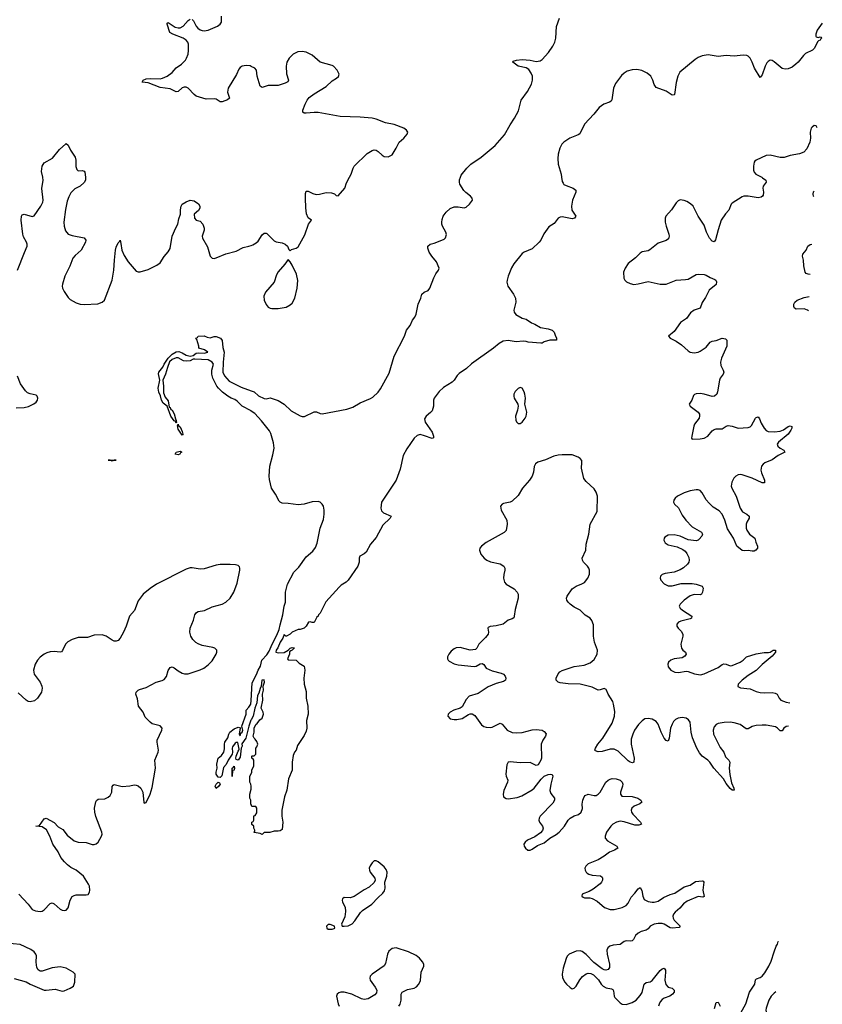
# Model space of a CAD drawing. Header units: inches. Extents: x 1694897 to 1849880, y 907231 to 1017944.
# Tile 150 of 171: x 1837686 to 1845712, y 951729 to 961575. Entities that reach past the tile are written whole.
import ezdxf

# ---------------------------------------------------------------- set-up
doc = ezdxf.new("R2010")
doc.units = ezdxf.units.IN
doc.header["$MEASUREMENT"] = 0
for name, color, linetype in [('B8935', 7, 'Continuous'), ('B8936', 7, 'Continuous'), ('B8945', 7, 'Continuous'), ('B8946', 7, 'Continuous')]:
    doc.layers.add(name, color=color, linetype=linetype)

msp = doc.modelspace()

# ---------------------------------------------------------------- linework, layer by layer
at = {"layer": 'B8935', "color": 6}
for points, elevation in [([(1837665.2, 959070), (1837732.3, 959247.7), (1837760.2, 959310), (1837761.5, 959330), (1837755.4, 959350), (1837724.2, 959404.2), (1837715.8, 959430), (1837699.6, 959570), (1837703.2, 959610), (1837710, 959623.7), (1837730, 959631.9), (1837810, 959608.4), (1837830, 959614.9), (1837898.1, 959710), (1837918.5, 959750), (1837921.9, 959770), (1837906.3, 959886.3), (1837919.8, 959970), (1837917.9, 959997.9), (1837917.3, 960000)], 600), ([(1838343.2, 960000), (1838344.6, 959990), (1838343.1, 959970), (1838330, 959948), (1838290, 959911.5), (1838236.9, 959883.1), (1838216.3, 959863.7), (1838197.4, 959842.6), (1838176.5, 959803.5), (1838160.2, 959759.8), (1838143.9, 959676.1), (1838128.3, 959550), (1838130.1, 959509.9), (1838144.4, 959464.4), (1838171.7, 959431.7), (1838210, 959416.5), (1838330, 959392.9), (1838347.2, 959370), (1838343.1, 959350), (1838299.3, 959270), (1838241.9, 959218.1), (1838218.8, 959190), (1838187.7, 959110), (1838138, 959010), (1838113, 958930), (1838111.9, 958910), (1838115.4, 958890), (1838130, 958856.1), (1838170, 958797.5), (1838190, 958778.3), (1838250, 958743.7), (1838290, 958731.9), (1838330, 958728), (1838465.7, 958734.3), (1838510, 958750.2), (1838535, 958770), (1838611.9, 958970), (1838627.7, 959070), (1838632.3, 959170), (1838643.5, 959270), (1838650, 959300.3), (1838670, 959344.2), (1838684.4, 959355.6), (1838690, 959370.4), (1838698.8, 959338.8), (1838706, 959270), (1838730, 959215.8), (1838770, 959155), (1838850, 959062), (1838870, 959054), (1838890, 959055.2), (1838970, 959075.8), (1839058.6, 959121.4), (1839090, 959143.5), (1839130, 959207.8), (1839170, 959253.2), (1839190, 959287.9), (1839210.8, 959410), (1839246, 959494), (1839267, 959530), (1839276.4, 959583.5), (1839295.4, 959630), (1839293, 959673), (1839300.3, 959710), (1839311.1, 959730), (1839350, 959755.2), (1839390, 959769.2), (1839430, 959763.2), (1839473.2, 959733.2), (1839488.7, 959710), (1839486.4, 959690), (1839473.1, 959666.9), (1839431, 959630), (1839434.8, 959590), (1839450.6, 959570.6), (1839490, 959560.3), (1839516.2, 959530), (1839529.1, 959490), (1839529.1, 959470), (1839509.2, 959410), (1839513.6, 959390), (1839563.4, 959303.4), (1839590, 959212), (1839610, 959191.3), (1839630, 959187.9), (1839650, 959192.4), (1839746.9, 959233.1), (1839850, 959260.9), (1839922.2, 959297.8), (1839978, 959310), (1840000, 959318.2)], 600), ([(1840000, 957663.2), (1839910, 957709.9), (1839860.8, 957760.8), (1839836.9, 957776.9), (1839801.8, 957790), (1839766.6, 957810), (1839714.6, 957850), (1839674.8, 957890), (1839658.5, 957910), (1839617.6, 957990), (1839606.9, 958030), (1839607, 958070), (1839624, 958130), (1839611.5, 958151.5), (1839570, 958173.6), (1839438, 958182), (1839420.8, 958179.2), (1839390, 958165), (1839350, 958159.1), (1839323.9, 958163.9), (1839270, 958195.4), (1839250, 958193.7), (1839210, 958177.6), (1839184.8, 958155.2), (1839162.6, 958097.4), (1839144.4, 958030), (1839116.5, 957970), (1839124.7, 957910), (1839124.1, 957844.1), (1839141.8, 957801.8), (1839170, 957763), (1839181.4, 957701.4), (1839190, 957696), (1839198, 957678), (1839210, 957670.5), (1839230, 957635.5), (1839243, 957583), (1839252.1, 957567.9), (1839254.4, 957545.6), (1839250, 957542), (1839240.4, 957560.4), (1839230, 957565.2), (1839198.4, 957610), (1839161.2, 957710), (1839122, 957742), (1839103.7, 957770), (1839094.2, 957814.2), (1839077.6, 957850), (1839071.3, 957890), (1839088.2, 957970), (1839073.6, 958033.6), (1839078, 958050), (1839118, 958102), (1839130, 958130.2), (1839170, 958190.1), (1839210, 958231), (1839250, 958252.4), (1839275.6, 958255.6), (1839310, 958243.1), (1839350, 958219), (1839390, 958211.6), (1839422, 958218), (1839450, 958239.3), (1839470, 958245.3), (1839530, 958240.5), (1839568, 958250), (1839532.7, 958272.7), (1839478, 958290), (1839478, 958310), (1839456.4, 958376.4), (1839448, 958390), (1839463.1, 958396.9), (1839469, 958410), (1839530, 958415.5), (1839561.4, 958401.4), (1839590, 958394.8), (1839630, 958406.8), (1839650, 958407.3), (1839692.6, 958390), (1839710, 958366.8), (1839717.3, 958297.3), (1839730.5, 958250), (1839719.7, 958150), (1839718, 958050), (1839734.9, 958014.9), (1839781, 957961), (1839901.8, 957901.8), (1840000, 957864.2)], 500), ([(1837650, 957695.2), (1837730, 957698.5), (1837772.9, 957707.1), (1837826.3, 957733.7), (1837849.6, 957750), (1837864.7, 957770), (1837867.8, 957790), (1837860.7, 957810), (1837850, 957820.7), (1837790, 957833.3), (1837765.3, 957845.3), (1837743.9, 957863.9), (1837694.2, 957934.2), (1837662.8, 958010)], 600), ([(1837678.3, 952830), (1837771.6, 952731.6), (1837810, 952677.8), (1837842.4, 952662.4), (1837890, 952657.4), (1837910, 952661.1), (1837930, 952674.6), (1837990, 952737.3), (1838010, 952743.7), (1838030, 952733.4), (1838090, 952680.1), (1838110, 952669.6), (1838130, 952665.6), (1838149.9, 952670.1), (1838170, 952694.3), (1838189.9, 952770), (1838210, 952807.6), (1838230, 952818.6), (1838250, 952822.6), (1838350, 952823.6), (1838370, 952828.6), (1838385.3, 952850), (1838388.4, 952870), (1838382.2, 952910), (1838374.5, 952930), (1838324.9, 953010), (1838250, 953069.4), (1838198.4, 953098.4), (1838164.1, 953124.1), (1838133.7, 953153.7), (1838098.6, 953198.6), (1838070, 953252.8), (1838016, 953330), (1837988, 953410), (1837954.7, 953474.7), (1837910, 953503.8), (1837848.4, 953510), (1837883.7, 953516.3), (1837930, 953583.1), (1837950, 953589.2), (1838030, 953547.9), (1838070, 953504), (1838115.8, 953475.8), (1838160.8, 953420.8), (1838230, 953365.3), (1838270, 953351.6), (1838350, 953345.8), (1838410, 953327.2), (1838430, 953326.9), (1838450, 953334.6), (1838470, 953350.4), (1838505.3, 953410), (1838510.5, 953430), (1838507.6, 953450), (1838448.4, 953608.4), (1838437.8, 953650), (1838434.8, 953690), (1838447.7, 953752.3), (1838453.9, 953766.1), (1838470, 953779.4), (1838537.7, 953782.3), (1838570, 953799.2), (1838590, 953816.9), (1838605.7, 953850), (1838611.4, 953908.6), (1838619.3, 953920.7), (1838632.1, 953927.9), (1838710, 953907.8), (1838786.8, 953913.2), (1838830, 953924.2), (1838850, 953922), (1838870, 953912.6), (1838895.6, 953890), (1838916.3, 953850), (1838926.3, 953746.3), (1838930, 953740.7), (1838950, 953745.5), (1838992.1, 953830), (1839010, 953898.8), (1839042.4, 954090), (1839037, 954170), (1839069.5, 954250), (1839073.3, 954270), (1839060.2, 954350), (1839061.9, 954370), (1839107, 954470), (1839111.1, 954490), (1839090, 954512.3), (1839010, 954534.9), (1838990, 954549.8), (1838941.7, 954601.7), (1838920.8, 954650), (1838874.8, 954710), (1838864.5, 954784.5), (1838846.8, 954830), (1838850.5, 954850), (1838869.6, 954870.4), (1838883.3, 954876.7), (1838950, 954898.6), (1839050, 954950.1), (1839110, 954965.7), (1839130, 954977.2), (1839153.7, 955006.3), (1839171.5, 955068.5), (1839190, 955098.7), (1839210, 955104), (1839230, 955094.7), (1839270, 955064.2), (1839310, 955041.5), (1839334.1, 955034.1), (1839370, 955035.2), (1839490, 955073.5), (1839526.3, 955090), (1839570, 955122.4), (1839610, 955162.4), (1839650.8, 955230), (1839658.5, 955250), (1839656.9, 955270), (1839637.6, 955290), (1839618.1, 955298.1), (1839510, 955317.7), (1839470, 955332.2), (1839446.3, 955346.3), (1839416.1, 955376.1), (1839396, 955410), (1839386.4, 955450), (1839390.7, 955490), (1839423.8, 955570), (1839437.7, 955622.3), (1839453.4, 955646.6), (1839470, 955655.6), (1839534.4, 955665.6), (1839610, 955703), (1839710, 955730.7), (1839748.7, 955751.3), (1839791.4, 955790), (1839827.5, 955850), (1839860, 955940), (1839888.2, 956070), (1839888.7, 956090), (1839883.8, 956103.8), (1839870, 956116.4), (1839843.8, 956123.8), (1839790, 956128.2), (1839690, 956125.6), (1839650, 956121.3), (1839530, 956083.6), (1839490, 956082), (1839410, 956093.9), (1839390, 956092.4), (1839350, 956079.9), (1839055.5, 955930), (1838990, 955887.2), (1838921.5, 955830), (1838870, 955765.4), (1838833.2, 955666.8), (1838784.9, 955610), (1838750.1, 955510), (1838723, 955450), (1838691, 955390), (1838670, 955368.2), (1838650, 955360.1), (1838630, 955360.6), (1838610, 955369.4), (1838550, 955410.2), (1838510, 955423.1), (1838430, 955421.2), (1838364.5, 955395.5), (1838270, 955396.4), (1838210, 955378.8), (1838166.2, 955353.8), (1838144.8, 955330), (1838114.4, 955265.6), (1838105.3, 955254.7), (1838090, 955248.9), (1838030, 955255.5), (1837990, 955253.5), (1837955.7, 955244.3), (1837929.8, 955230.2), (1837890, 955200.5), (1837864.3, 955170), (1837842.1, 955130), (1837825.1, 955070), (1837829, 955030), (1837891.3, 954950), (1837908.4, 954911.6), (1837911.7, 954890), (1837903.6, 954850), (1837864, 954790), (1837834.7, 954765.3), (1837790, 954753.6), (1837770, 954757.7), (1837750, 954769.2), (1837670, 954843.9)], 600), ([(1840000, 954573.6), (1839998, 954570), (1839978, 954510), (1839947.3, 954390), (1839907.5, 954332.5), (1839910.5, 954310), (1839901, 954290), (1839890, 954202), (1839870, 954169), (1839850, 954178), (1839846.6, 954190), (1839849.4, 954210.6), (1839870, 954262), (1839878, 954270), (1839879, 954281), (1839866, 954346), (1839850, 954348), (1839839.6, 954340.4), (1839814.8, 954305.2), (1839810.7, 954289.3), (1839814, 954250), (1839810.8, 954230), (1839770.7, 954170), (1839750, 954128.7), (1839724, 954096), (1839706, 954014), (1839690, 953998), (1839670, 954002), (1839649.4, 954030), (1839649.3, 954050), (1839659.3, 954090), (1839657.6, 954130), (1839669.7, 954189.8), (1839704.5, 954215.5), (1839727, 954250), (1839734.8, 954285.2), (1839733.2, 954330), (1839737.2, 954350), (1839766, 954394), (1839776, 954430), (1839786.6, 954450), (1839830, 954484), (1839870, 954501), (1839894, 954494), (1839886, 954474), (1839882, 954430), (1839890, 954414), (1839898, 954442), (1839910, 954452), (1839916, 954470), (1839906, 954510), (1839949.3, 954630), (1839949.3, 954670), (1839978.9, 954701.1), (1839998, 954730), (1840000, 954765.8)], 500), ([(1840000, 953910), (1839998, 953930), (1839986, 953950), (1839988, 954010), (1840000, 954034)], 500), ([(1840000, 953725.6), (1839998, 953730), (1839998, 953770), (1839988.7, 953790), (1839988.7, 953830), (1840000, 953881)], 500), ([(1837630, 951986.8), (1837750, 951953.3), (1837790.3, 951930), (1837930, 951871.8), (1837950, 951869.6), (1838042.1, 951882.1), (1838110, 951861.9), (1838130, 951865.2), (1838189.7, 951890), (1838223.5, 951910), (1838238.6, 951950), (1838239, 952030), (1838220.3, 952050), (1838150, 952089.5), (1838090, 952103), (1838010, 952094.5), (1837910, 952060.7), (1837890, 952060.9), (1837870, 952074.9), (1837858.5, 952098.5), (1837851.4, 952150), (1837853, 952213), (1837848.8, 952230), (1837830, 952254.9), (1837796.3, 952276.2), (1837690, 952325.5), (1837550, 952342.1)], 600)]:
    msp.add_lwpolyline(points, dxfattribs=dict(at, elevation=elevation))
at = {"layer": 'B8935', "color": 6, "elevation": 500}
for points in [[(1839310, 957419.3), (1839270, 957479), (1839262.5, 957517.5), (1839268.9, 957531.1), (1839274.6, 957514.6), (1839290, 957504.9), (1839310, 957456), (1839317.1, 957430), (1839317.1, 957422.9)], [(1839270, 957225.3), (1839241.2, 957230), (1839249.3, 957250), (1839290, 957259.3), (1839298.8, 957258.8), (1839306.8, 957250), (1839295.3, 957244.8), (1839286.8, 957230)], [(1838610, 957162), (1838589.3, 957169.3), (1838569.6, 957170), (1838650, 957169.5), (1838630.6, 957169.4)], [(1839810, 954008.7), (1839809.6, 954090.4), (1839822, 954098), (1839830, 954111.3), (1839834, 954090), (1839830.7, 954070), (1839814, 954066)], [(1839650, 953886), (1839642, 953910), (1839650, 953932), (1839671.6, 953951.6), (1839683.6, 953943.6), (1839691, 953930), (1839678, 953910)]]:
    msp.add_lwpolyline(points, close=True, dxfattribs=at)
at = {"layer": 'B8936', "color": 6, "elevation": 600}
for points in [[(1839410, 961577.8), (1839423.7, 961563.7), (1839450.5, 961510.5), (1839467.1, 961490), (1839490, 961473.6), (1839510, 961466.6), (1839530, 961464.4), (1839570, 961471.3), (1839664.4, 961510), (1839691.7, 961530), (1839704.4, 961550), (1839705, 961610)], [(1840000, 961108.1), (1839990, 961112.8), (1839950, 961117.3), (1839909, 961111), (1839890, 961097.2), (1839878.4, 961081.6), (1839854.3, 961025.7), (1839771, 960889), (1839764.7, 960850), (1839784.3, 960790), (1839764.8, 960775.2), (1839710, 960754.5), (1839690, 960753.3), (1839650, 960779), (1839630, 960783), (1839550, 960779.9), (1839450.3, 960810.3), (1839430, 960825.6), (1839370.8, 960890.8), (1839350, 960899.6), (1839330, 960900.2), (1839310, 960893.9), (1839270, 960857.4), (1839250, 960853.7), (1839190, 960883.6), (1839090, 960896.4), (1838970, 960944), (1838908.9, 960950), (1838920.8, 960970), (1838950, 960983.5), (1838990, 960988), (1839090, 960985.3), (1839112.4, 960990), (1839159.8, 961010), (1839210, 961045.6), (1839250, 961093.6), (1839304.5, 961130), (1839342.8, 961170), (1839355.5, 961190), (1839369, 961230), (1839373.5, 961266.5), (1839373, 961330), (1839367, 961350), (1839352.2, 961370), (1839319.8, 961390), (1839218.7, 961430), (1839187.1, 961447.1), (1839159.7, 961530), (1839160.9, 961539.1), (1839170, 961548.2), (1839241.3, 961501.3), (1839270, 961493.3), (1839290, 961494.3), (1839320.2, 961510), (1839370, 961567.3), (1839390, 961581.2)], [(1837917.3, 960000), (1837904, 960056), (1837910, 960110.5), (1837930, 960143.1), (1838015.1, 960190), (1838082.8, 960277.2), (1838146.2, 960333.8), (1838150, 960336.3), (1838170, 960319.1), (1838193.8, 960270), (1838241.1, 960201.1), (1838247.1, 960170), (1838247.1, 960107.1), (1838256.3, 960076.3), (1838270, 960063.1), (1838310, 960068.4), (1838330, 960059.3), (1838336.5, 960050), (1838343.2, 960000)]]:
    msp.add_lwpolyline(points, dxfattribs=at)
at = {"layer": 'B8945', "color": 6}
for points, elevation in [([(1843103.8, 960000), (1843110, 959958.8), (1843119.1, 959939.1), (1843128.2, 959928.2), (1843150, 959916.2), (1843221.6, 959890), (1843246, 959870), (1843247, 959850), (1843212.4, 959770), (1843204.4, 959710), (1843209, 959669), (1843248.8, 959610), (1843234.4, 959590), (1843210, 959584.5), (1843110, 959604), (1843090, 959601.7), (1843070, 959589.8), (1843030, 959537.6), (1842976.1, 959503.9), (1842926.7, 959433.3), (1842895.9, 959370), (1842880.7, 959350), (1842810, 959284.4), (1842730, 959251.6), (1842710, 959237.9), (1842627.6, 959132.4), (1842604.6, 959095.4), (1842570.1, 959010), (1842559.3, 958970), (1842558.5, 958950), (1842568.9, 958908.9), (1842623.9, 958830), (1842642.9, 958790), (1842646.4, 958750), (1842628.2, 958670), (1842631.9, 958650), (1842646.2, 958626.2), (1842710, 958591.5), (1842750, 958579.6), (1842802.8, 958542.8), (1842838.3, 958530), (1842895.6, 958495.6), (1842970, 958484.3), (1843010, 958471.8), (1843030.8, 958450), (1843039.5, 958419.5), (1843054.8, 958390), (1843054, 958370), (1842988.9, 958368.9), (1842930, 958354), (1842910, 958342), (1842898.8, 958341.2), (1842770, 958349.9), (1842750, 958358.3), (1842721.8, 958361.8), (1842650, 958354.8), (1842570, 958368.5), (1842521, 958359), (1842481.9, 958338.1), (1842423.5, 958290), (1842204.6, 958135.4), (1842152.5, 958087.5), (1842081.4, 958038.6), (1842062, 958018), (1842030.4, 957969.6), (1842010.1, 957949.9), (1841923.3, 957896.7), (1841882.1, 957857.9), (1841832.2, 957790), (1841825, 957770), (1841825, 957710), (1841810, 957664.5), (1841794.1, 957645.9), (1841749.2, 957610.8), (1841735.3, 957584.8), (1841740.2, 957550), (1841811.2, 957450), (1841825.3, 957410), (1841824.5, 957395.5), (1841810, 957388.7), (1841735.3, 957415.3), (1841690, 957426), (1841661.9, 957418.1), (1841630.8, 957390), (1841556.7, 957283.3), (1841521.4, 957218.6), (1841490, 957079.3), (1841450.8, 956970), (1841302.4, 956750), (1841296.6, 956690), (1841303.4, 956663.4), (1841325.1, 956645.1), (1841400.5, 956610), (1841391.7, 956590), (1841318.3, 956521.7), (1841250, 956398), (1841195.2, 956330), (1841150, 956249.2), (1841130, 956233.2), (1841086.8, 956210), (1841080.7, 956190), (1841080.7, 956150), (1841067.3, 956110), (1840970, 955971.1), (1840950, 955950.9), (1840900.8, 955919.2), (1840880, 955900), (1840745.7, 955754.3), (1840690, 955639.5), (1840675.1, 955624.9), (1840670, 955609.5), (1840658.8, 955601.2), (1840630, 955548), (1840610, 955548), (1840590, 955555.3), (1840574, 955550), (1840551, 955509), (1840530.9, 955489.1), (1840490, 955478), (1840470, 955478), (1840411.1, 955448.9), (1840392, 955430), (1840354, 955410), (1840346, 955410), (1840330, 955426), (1840318.8, 955390), (1840290, 955349), (1840267, 955293), (1840250.8, 955270), (1840248, 955250), (1840270, 955243.8), (1840330, 955248.4), (1840369.5, 955270.5), (1840390, 955290.8), (1840410, 955298), (1840430, 955294), (1840431.3, 955290), (1840412, 955270), (1840395.9, 955264.1), (1840385.4, 955254.6), (1840382.8, 955230), (1840364.7, 955184.7), (1840370, 955174), (1840450, 955172), (1840479.6, 955139.6), (1840530.5, 955110.5), (1840537, 955070), (1840527, 954990), (1840532.2, 954930), (1840550, 954856), (1840550.1, 954790), (1840568.9, 954710), (1840572.1, 954630), (1840554.4, 954565.6), (1840556.5, 954490), (1840550, 954460.9), (1840530, 954418), (1840462.9, 954317.1), (1840450, 954269.3), (1840435.5, 954250), (1840421.3, 954218.7), (1840410.1, 954149.9), (1840409, 954070), (1840375, 953985), (1840357.4, 953870), (1840335.5, 953804.5), (1840308.4, 953671.6), (1840307.7, 953610), (1840317.1, 953550), (1840310, 953478), (1840290, 953464), (1840270, 953459), (1840230, 953459), (1840188.4, 953448.4), (1840130, 953446), (1840110, 953426), (1840090, 953438), (1840030, 953446), (1840026, 953450), (1840038, 953462), (1840038, 953470), (1840026, 953490), (1840026, 953510), (1840008.4, 953528.4), (1840008, 953550), (1840022, 953558), (1840026, 953570), (1840027.3, 953612.7), (1840042, 953618), (1840056.4, 953643.6), (1840058, 953690), (1840047.3, 953707.3), (1840008, 953708), (1840000, 953725.6)], 500), ([(1840000, 957864.2), (1840030, 957852.7), (1840072.8, 957812.8), (1840130, 957787.7), (1840150, 957784), (1840190, 957792.2), (1840270, 957768), (1840330, 957730.1), (1840402.2, 957662.2), (1840490, 957612.7), (1840510, 957606), (1840533.3, 957606.7), (1840630, 957652.9), (1840653.3, 957653.3), (1840690, 957638), (1840710, 957634.6), (1840957.9, 957682.1), (1841017.9, 957702.1), (1841090, 957744.1), (1841193.9, 957786.1), (1841218.8, 957801.2), (1841270.3, 957849.7), (1841295.5, 957884.5), (1841379.2, 958040.8), (1841431.7, 958210), (1841533.7, 958410), (1841554.5, 958470), (1841590, 958518.8), (1841613.3, 958570), (1841637.9, 958602.1), (1841651.1, 958628.9), (1841669.9, 958730.1), (1841696.8, 958790), (1841708.1, 958830), (1841729.7, 958850), (1841770, 958868.3), (1841787.2, 958890), (1841825.7, 958994.3), (1841846.4, 959033.6), (1841872.8, 959070), (1841880.3, 959090), (1841853.4, 959153.4), (1841806.3, 959210), (1841781.5, 959250), (1841767.3, 959290), (1841768, 959312), (1841789, 959330), (1841830, 959339), (1841906, 959370), (1841930, 959381.3), (1841944.7, 959395.2), (1841953.1, 959426.9), (1841948.7, 959450), (1841914.2, 959510), (1841907.2, 959530), (1841906.3, 959550), (1841910, 959578.8), (1841921.3, 959610), (1841949.7, 959650.3), (1841990, 959687.3), (1842030, 959703.8), (1842070, 959703.7), (1842130, 959695.2), (1842150, 959700.9), (1842184.4, 959730), (1842215.1, 959770), (1842211.2, 959790), (1842195.6, 959810), (1842146, 959846), (1842126.6, 959866.6), (1842088.4, 959930), (1842082.9, 959950), (1842085.2, 959974.8), (1842093.9, 960000)], 500), ([(1840000, 959318.2), (1840015.9, 959324.1), (1840050, 959343.6), (1840070, 959360.9), (1840110, 959424.9), (1840130, 959440.2), (1840150, 959441.2), (1840157, 959437), (1840230, 959363.8), (1840250, 959354), (1840310, 959343.7), (1840339.5, 959330), (1840362.3, 959310), (1840376.8, 959276.8), (1840390, 959264.7), (1840403.9, 959276.1), (1840450, 959290.5), (1840470, 959304.9), (1840536.9, 959423.1), (1840573, 959530), (1840603.6, 959570), (1840570, 959595.2), (1840554, 959634), (1840546.3, 959693.7), (1840542.7, 959790), (1840543.9, 959836.1), (1840550, 959858.9), (1840570, 959861.4), (1840617.4, 959837.4), (1840650, 959828.6), (1840682.9, 959830), (1840750, 959845.8), (1840805.3, 959845.3), (1840834.7, 959834.7), (1840850, 959816.5), (1840870, 959814.9), (1840938.2, 959890), (1840955.6, 959944.4), (1840985.6, 960000)], 600), ([(1845105.9, 960000), (1845115.2, 959995.2), (1845147.3, 959970), (1845151.3, 959950), (1845122, 959910), (1845118.6, 959890), (1845124.4, 959850), (1845119.6, 959820.4), (1845114, 959810), (1845099.9, 959800.1), (1845070, 959792.2), (1844970, 959809.4), (1844929.1, 959810.9), (1844910, 959803.5), (1844810, 959740.9), (1844801.5, 959730), (1844777.4, 959670), (1844744.5, 959635.5), (1844701, 959570), (1844670, 959473.7), (1844645.7, 959374.3), (1844630, 959354.5), (1844610, 959362), (1844585.7, 959390), (1844553.2, 959450), (1844530, 959519.6), (1844469.8, 959610), (1844421.8, 959710), (1844394.9, 959734.9), (1844357.7, 959757.7), (1844330, 959767), (1844290, 959772.4), (1844270, 959762.6), (1844250, 959744.7), (1844205.4, 959674.6), (1844146.2, 959610), (1844140.9, 959590), (1844142.4, 959550), (1844150.9, 959510), (1844179, 959430), (1844181.5, 959410), (1844174.6, 959385.4), (1844152.3, 959367.7), (1844070, 959341), (1843987.2, 959272.8), (1843970, 959264.5), (1843910, 959252.7), (1843890, 959240.6), (1843845.1, 959194.9), (1843770, 959136.4), (1843741, 959090), (1843725.6, 959050), (1843726.9, 958990), (1843736.5, 958970), (1843755.2, 958955.2), (1843790, 958938.5), (1843828.3, 958928.3), (1843872.4, 958932.4), (1843970, 958956.3), (1844090, 958929.4), (1844150, 958931.9), (1844250, 958969), (1844344.2, 958975.8), (1844370, 958982), (1844450, 959026.7), (1844470, 959029.4), (1844530, 959028.7), (1844550, 959021.3), (1844590, 958997), (1844637.2, 958977.2), (1844647, 958970), (1844654.7, 958954.7), (1844650, 958928.5), (1844580.2, 958870), (1844544.4, 958795.6), (1844510, 958745.6), (1844489.4, 958690.6), (1844430.1, 958669.9), (1844395, 958645), (1844352.9, 958587.1), (1844292.9, 958547.1), (1844230, 958456), (1844174.8, 958410), (1844190.8, 958390), (1844250, 958360.7), (1844304.2, 958324.2), (1844370, 958263.5), (1844390.8, 958250.8), (1844430, 958242.6), (1844470, 958249.5), (1844490, 958259.5), (1844550, 958302.1), (1844589.9, 958350.1), (1844610, 958360.4), (1844650, 958368.1), (1844710, 958391), (1844745.1, 958385.1), (1844756.6, 958370), (1844755.9, 958310), (1844704.3, 958190), (1844693.3, 958150), (1844697, 958117), (1844722.3, 958070), (1844727.1, 958050), (1844721.1, 958030), (1844690.2, 957990), (1844682.8, 957970), (1844665.4, 957854.6), (1844657.6, 957830), (1844634.9, 957810), (1844610, 957806.6), (1844529.6, 957830), (1844490, 957836), (1844450, 957835.5), (1844432.7, 957827.3), (1844423.5, 957816.5), (1844408.9, 957770), (1844382.3, 957730), (1844389.7, 957709.7), (1844472.3, 957650), (1844483.9, 957630), (1844485.1, 957614.9), (1844479.8, 957590), (1844435.6, 957530), (1844427.6, 957510), (1844406, 957410), (1844404.9, 957390), (1844410, 957382), (1844490, 957383.2), (1844530, 957390.2), (1844567.2, 957410), (1844610, 957462.7), (1844630, 957477.5), (1844650, 957482.5), (1844710, 957483), (1844750, 957509.2), (1844770, 957516.8), (1844810, 957511.8), (1844870, 957491.6), (1844970, 957496.8), (1844990, 957505), (1845002.7, 957517.3), (1845044.7, 957590), (1845050, 957596.6), (1845070, 957604.2), (1845085.4, 957585.4), (1845101.1, 957541.1), (1845130, 957489.2), (1845150, 957465.6), (1845170, 957456.6), (1845234.1, 957454.1), (1845290, 957460.1), (1845325.4, 957474.6), (1845370, 957506.6), (1845390, 957515.1), (1845407.8, 957507.7), (1845407.8, 957490), (1845398.4, 957470), (1845371.4, 957430), (1845274.3, 957350), (1845262.4, 957330), (1845266.4, 957310), (1845290.4, 957290.4), (1845327.2, 957270), (1845337.1, 957250), (1845270, 957215.6), (1845210, 957174.7), (1845137.1, 957142.8), (1845120.2, 957130), (1845105, 957110), (1845097.1, 957070), (1845103.7, 957043.7), (1845135.4, 956970), (1845134.8, 956945.2), (1845110, 956942.3), (1845011.6, 956991.6), (1844910, 957024), (1844890, 957026.5), (1844870, 957022.6), (1844847, 957010), (1844827, 956990), (1844806.8, 956950), (1844801.6, 956910), (1844806.4, 956890), (1844852.4, 956810), (1844890.1, 956690), (1844915.4, 956655.4), (1844958, 956630), (1844979.8, 956610), (1844979.8, 956590), (1844956.4, 956550), (1844950.6, 956530), (1844951.3, 956490), (1844958, 956470), (1844982.5, 956430), (1845038.4, 956390), (1845046.8, 956350), (1845064.2, 956310), (1845063.5, 956290), (1845047.1, 956270), (1845030, 956262.1), (1845010, 956260.7), (1844970, 956267), (1844930, 956265), (1844910, 956268.6), (1844856.1, 956310), (1844824.6, 956390), (1844765.3, 956485.3), (1844736.9, 956570), (1844709.2, 956630), (1844682.3, 956662.3), (1844621.6, 956701.5), (1844579.5, 956739.5), (1844552.4, 956772.4), (1844510, 956843.9), (1844490, 956867.9), (1844470, 956874.7), (1844450, 956873.7), (1844390, 956863), (1844330, 956844.9), (1844263.7, 956810), (1844241.3, 956790), (1844227.1, 956770), (1844224.7, 956750), (1844235.2, 956730), (1844273.1, 956693.1), (1844310, 956619.2), (1844347, 956570), (1844410, 956503.5), (1844504.7, 956450), (1844514.4, 956430), (1844506, 956410), (1844480.8, 956379.2), (1844470, 956369.8), (1844450, 956365.3), (1844370, 956374.7), (1844290, 956412.1), (1844230, 956425.4), (1844170, 956420.4), (1844138.4, 956401.6), (1844129.5, 956390), (1844127.6, 956370), (1844142.4, 956342.4), (1844170, 956324.6), (1844262.4, 956302.4), (1844317.9, 956277.9), (1844339.6, 956259.7), (1844356.7, 956236.7), (1844376, 956196), (1844381.5, 956170), (1844377.5, 956150), (1844363.6, 956130), (1844324.9, 956095.1), (1844290, 956072.8), (1844230, 956050.3), (1844141.9, 956038.1), (1844112.4, 956027.6), (1844095.6, 956010), (1844091.8, 955990), (1844097.8, 955970), (1844130, 955933.2), (1844170, 955913), (1844210, 955913.3), (1844301.4, 955938.6), (1844410, 955937.7), (1844450, 955930.6), (1844510.6, 955910.6), (1844521.8, 955890), (1844515.3, 955850), (1844503.1, 955830), (1844490, 955824.4), (1844430, 955826.6), (1844390, 955815.1), (1844329.5, 955770), (1844290.2, 955730), (1844279.1, 955710), (1844290.2, 955690), (1844315, 955670), (1844406.5, 955610), (1844403.2, 955590), (1844390, 955582.5), (1844298.7, 955561.3), (1844275.6, 955550), (1844259, 955530), (1844256.9, 955510), (1844270.3, 955490), (1844301.1, 955461.1), (1844315.9, 955430), (1844316.6, 955410), (1844296.8, 955330), (1844304.5, 955290), (1844318.8, 955270), (1844343.8, 955250), (1844352, 955230), (1844337.7, 955210), (1844310, 955195.1), (1844230, 955183.4), (1844196.1, 955170), (1844174.5, 955150), (1844170, 955139.6), (1844166.3, 955130), (1844170, 955103.1), (1844196.5, 955070), (1844236.3, 955050), (1844274.3, 955045.7), (1844350, 955060.1), (1844370, 955058.4), (1844434.3, 955034.3), (1844495.4, 955024.6), (1844530, 955034.4), (1844670, 955097.7), (1844710, 955127.6), (1844726.2, 955133.8), (1844750, 955131.8), (1844790, 955115.4), (1844810, 955117.7), (1844890, 955150.2), (1844919.8, 955170), (1844955.2, 955204.8), (1845050, 955235.2), (1845130, 955246.4), (1845172.9, 955247.1), (1845190, 955251), (1845220.9, 955270), (1845242.8, 955270), (1845243.7, 955250), (1845210, 955209.1), (1845110, 955127.7), (1845050, 955067.8), (1844970, 955017.3), (1844909.3, 954970), (1844871.6, 954930), (1844868.3, 954908.3), (1844893.8, 954893.8), (1844990, 954883.8), (1845050, 954858), (1845090, 954847.7), (1845130, 954842.7), (1845210, 954845.6), (1845240.5, 954840.5), (1845259.3, 954830), (1845280.4, 954790), (1845298.4, 954770), (1845350, 954750.2), (1845385.9, 954745.4)], 600), ([(1845628.8, 959803.6), (1845624.8, 959810), (1845620.4, 959830), (1845625.4, 959854.6), (1845631.6, 959861.2)], 600), ([(1845591.5, 959027.2), (1845569.6, 959029.6), (1845550, 959037), (1845541.6, 959050), (1845527.5, 959112.5), (1845525.2, 959170), (1845513.9, 959210), (1845516.4, 959230), (1845550.9, 959270), (1845568.2, 959311.8), (1845590, 959325.6), (1845606.1, 959331.7)], 600), ([(1845574.1, 958664.2), (1845565.3, 958670), (1845530, 958682.8), (1845450, 958679.4), (1845432.6, 958690), (1845426.7, 958706.7), (1845427.7, 958730), (1845437.7, 958750), (1845462, 958770), (1845530, 958796.9), (1845580.9, 958805.7)], 600), ([(1840000, 954765.8), (1840010, 954944.7), (1840053.8, 955026.2), (1840069.8, 955070), (1840094, 955110), (1840107.3, 955170), (1840157.1, 955222.9), (1840180.3, 955259.7), (1840210, 955331.4), (1840258.3, 955421.7), (1840282.1, 955477.9), (1840290, 955524), (1840317.5, 955622.5), (1840330, 955711), (1840343.7, 955750), (1840343.5, 955850), (1840365.3, 955930), (1840426.5, 956050), (1840478.2, 956101.8), (1840550, 956203.6), (1840618.3, 956261.7), (1840642.4, 956297.6), (1840660, 956340), (1840689.4, 956489.4), (1840722.6, 956577.4), (1840732.2, 956630), (1840731.2, 956671.2), (1840722.3, 956710), (1840711, 956731), (1840690.4, 956750.4), (1840670, 956757.4), (1840610, 956752.2), (1840530, 956729.2), (1840470, 956724.9), (1840370, 956738.7), (1840310, 956741.5), (1840289.7, 956749.8), (1840280.4, 956760.4), (1840245.5, 956830), (1840204.5, 956890), (1840182.3, 956977.7), (1840180.2, 957010), (1840188.6, 957110), (1840217.4, 957222.6), (1840229.1, 957290), (1840223.5, 957343.5), (1840197, 957437), (1840184.9, 957464.9), (1840105.1, 957565.1), (1840036.1, 957636.1), (1840002.1, 957662.1), (1840000, 957663.2)], 500), ([(1845374.6, 954510), (1845350, 954506.7), (1845327.5, 954490), (1845310, 954465.3), (1845290, 954464.2), (1845263.9, 954490), (1845243.1, 954503.1), (1845150, 954518.9), (1845110, 954521.9), (1845050, 954518.1), (1845010, 954507.7), (1844970, 954484.4), (1844950, 954484.5), (1844890, 954526.2), (1844830, 954545.3), (1844790, 954548.9), (1844730, 954546.7), (1844670, 954535.5), (1844650, 954525.6), (1844630, 954505.1), (1844621.8, 954470), (1844625.4, 954430), (1844690, 954297.1), (1844726, 954250), (1844745, 954205), (1844775.9, 954170), (1844786.8, 954150), (1844782.3, 954090), (1844788, 954028.1), (1844805, 953945), (1844828.9, 953890), (1844830, 953869.7), (1844810, 953871.1), (1844790, 953887.9), (1844750, 953938.8), (1844724.9, 953984.9), (1844628.9, 954090), (1844586.7, 954150), (1844567.4, 954170), (1844510, 954209.9), (1844482.9, 954242.9), (1844456.6, 954290), (1844412.9, 954392.9), (1844400.5, 954450), (1844391.2, 954551.2), (1844374.9, 954574.9), (1844350, 954591), (1844310, 954596.6), (1844270.6, 954589.4), (1844244.4, 954575.6), (1844224.2, 954555.8), (1844209.1, 954530.9), (1844195.1, 954490), (1844181.2, 954390), (1844170, 954359.8), (1844150, 954366.5), (1844130, 954392.1), (1844101.6, 954450), (1844070.3, 954530), (1844050, 954557.4), (1844010, 954579.2), (1843970, 954587.7), (1843937.7, 954582.3), (1843910, 954565.2), (1843872.9, 954527.1), (1843835.5, 954470), (1843816.8, 954430), (1843801.1, 954378.9), (1843799.4, 954330), (1843830.8, 954189.2), (1843827.9, 954152.1), (1843815.4, 954144.6), (1843790, 954149.2), (1843770, 954163), (1843670, 954259), (1843630, 954279.4), (1843590, 954279.9), (1843510, 954255.7), (1843470, 954255.3), (1843443.3, 954263.3), (1843437.7, 954270), (1843442.8, 954290), (1843469, 954330), (1843518.3, 954390), (1843610, 954541.1), (1843632.5, 954610), (1843636, 954656), (1843625.4, 954730), (1843616, 954756), (1843571.7, 954830), (1843555.2, 954870), (1843550, 954878), (1843530, 954885.5), (1843490, 954872.2), (1843470, 954871), (1843410, 954899.6), (1843290, 954929), (1843170, 954932.9), (1843090, 954943.2), (1843069.8, 954950), (1843059.5, 954959.5), (1843050.7, 954970), (1843050.6, 954990), (1843070, 955033.2), (1843087.1, 955052.9), (1843110, 955066.3), (1843230, 955108), (1843330, 955119.3), (1843390, 955143.3), (1843430, 955177.1), (1843461, 955230), (1843463, 955270), (1843435.2, 955350), (1843424.1, 955410), (1843423.2, 955523.2), (1843407.1, 955567.1), (1843389.2, 955589.2), (1843341.8, 955621.8), (1843292, 955672), (1843230, 955701.8), (1843191.2, 955730), (1843169.1, 955750), (1843156.1, 955770), (1843154.9, 955790), (1843161.7, 955810), (1843210, 955882.7), (1843249.9, 955910.1), (1843307.8, 955932.2), (1843332.7, 955947.3), (1843366.5, 955990), (1843383.4, 956030), (1843383.9, 956070), (1843378.6, 956090), (1843365.2, 956110), (1843325.4, 956150), (1843313.8, 956170), (1843311.6, 956190), (1843346.4, 956270), (1843351.4, 956330), (1843377, 956430), (1843389.9, 956530), (1843461.7, 956658.4), (1843462.8, 956810), (1843450, 956849.6), (1843430, 956884), (1843350, 956957.2), (1843328.2, 956988.2), (1843303.9, 957090), (1843308.8, 957148.8), (1843306.2, 957166.2), (1843290, 957187.1), (1843270, 957199.8), (1843210, 957222.2), (1843110, 957224.5), (1843070, 957220.9), (1843027.7, 957210), (1842944.9, 957175.1), (1842868.5, 957151.5), (1842844.8, 957135.2), (1842832.1, 957108), (1842824.4, 957050), (1842811.5, 957010), (1842784.5, 956970), (1842715.5, 956890), (1842670, 956816.4), (1842610, 956760.3), (1842590, 956751.5), (1842523.7, 956736.3), (1842510.3, 956729.7), (1842494.9, 956710), (1842501.1, 956670), (1842558.5, 956570), (1842561.1, 956530), (1842552, 956468), (1842532.3, 956447.7), (1842350, 956348.5), (1842304.9, 956310), (1842288.7, 956290), (1842283.1, 956270), (1842296.4, 956230), (1842332, 956190), (1842356.4, 956170), (1842395.3, 956155.3), (1842490, 956135), (1842528, 956110), (1842538.2, 956090), (1842538.4, 956070), (1842527, 956027), (1842522.9, 955990), (1842534.7, 955950), (1842549.5, 955929.5), (1842630, 955882.9), (1842660.6, 955850), (1842669.4, 955830), (1842670.9, 955789.1), (1842641.3, 955678.7), (1842631.8, 955610), (1842625.8, 955594.2), (1842610, 955582.3), (1842570, 955569.8), (1842521.7, 955530), (1842450, 955513), (1842392.1, 955507.9), (1842370, 955495.6), (1842365.7, 955490), (1842373.8, 955450), (1842369.4, 955430), (1842344.2, 955395.8), (1842278.6, 955330), (1842257.8, 955290), (1842243.6, 955276.4), (1842190, 955269.1), (1842090, 955295.6), (1842050, 955292.8), (1842030, 955283.6), (1842000.6, 955259.4), (1841975.7, 955230), (1841964.1, 955204.1), (1841964.4, 955184.4), (1841971.3, 955170), (1841981.9, 955161.9), (1842030, 955135.3), (1842070, 955123.9), (1842230, 955108.6), (1842250, 955111.9), (1842290, 955133.1), (1842310, 955137), (1842325.7, 955125.7), (1842350, 955089.4), (1842410, 955065.3), (1842501.6, 955041.6), (1842523.7, 955030), (1842539.6, 955010), (1842547.4, 954990), (1842543.7, 954970), (1842522.5, 954957.5), (1842450, 954936), (1842370, 954902.7), (1842270, 954838.7), (1842181.5, 954810), (1842150, 954777.1), (1842110, 954705.2), (1842090, 954690.9), (1842026.7, 954670), (1841990.3, 954650), (1841970.3, 954630), (1841968.9, 954610), (1841990, 954585.4), (1842030, 954576.1), (1842057.8, 954577.8), (1842110, 954587.9), (1842173.2, 954626.8), (1842190, 954634.3), (1842210, 954635.1), (1842237.9, 954618), (1842305.4, 954525.4), (1842328.8, 954508.8), (1842350, 954501.3), (1842390, 954497.2), (1842410, 954500.5), (1842490, 954539.8), (1842511.9, 954531.9), (1842561, 954470), (1842610, 954448.7), (1842650, 954444.6), (1842710, 954447.1), (1842810, 954474.5), (1842850, 954478.3), (1842910.1, 954470.1), (1842930, 954456.5), (1842950, 954432.4), (1842944.2, 954410), (1842916.1, 954370), (1842899.3, 954330), (1842902.7, 954190), (1842897.5, 954170), (1842870, 954124.7), (1842850, 954118.1), (1842790, 954146.8), (1842690, 954143.7), (1842590, 954154.2), (1842570, 954149.6), (1842556.9, 954123.1), (1842548.8, 954030), (1842550.8, 954010), (1842566.4, 953970), (1842565.2, 953950), (1842528.4, 953868.4), (1842519.1, 953830), (1842525.2, 953805.2), (1842550, 953785.7), (1842570, 953783.7), (1842661.8, 953798.2), (1842707.5, 953812.5), (1842810, 953872.2), (1842830, 953891.6), (1842899.6, 953980.4), (1842930.8, 954009.2), (1842970, 954027.9), (1842991.6, 954031.6), (1843010, 954027.9), (1843018.7, 954010), (1842997.6, 953930), (1842988.7, 953868.7), (1842996.3, 953836.3), (1843033.5, 953790), (1843035.1, 953770), (1843018.7, 953741.3), (1842891.8, 953610), (1842879.4, 953590), (1842876.1, 953570), (1842883, 953550), (1842915.3, 953510), (1842920.4, 953490), (1842913.7, 953466.3), (1842894.9, 953445.1), (1842836.9, 953403.1), (1842764.9, 953370), (1842741.3, 953350), (1842728.2, 953330), (1842730.4, 953310), (1842742.4, 953290), (1842767.3, 953270), (1842790, 953271.9), (1842810, 953280.5), (1842862.8, 953317.2), (1842930, 953344.2), (1842988.3, 953391.7), (1843050, 953425.6), (1843081.8, 953450), (1843132.9, 953510), (1843169.9, 953570), (1843189.8, 953590), (1843230, 953614.5), (1843272.7, 953627.3), (1843299.9, 953650), (1843312.7, 953687.3), (1843312, 953730), (1843318.3, 953770), (1843330, 953802.4), (1843342.1, 953817.9), (1843370, 953830.1), (1843430, 953818.3), (1843450, 953818.5), (1843470, 953829.3), (1843490, 953850.2), (1843547.2, 953950), (1843570, 953971), (1843590, 953981.7), (1843610, 953985.5), (1843650, 953982.8), (1843689.5, 953969.5), (1843711.1, 953950), (1843717.7, 953930), (1843714.6, 953910), (1843694.4, 953850), (1843695.2, 953830), (1843709, 953810), (1843810, 953805.9), (1843866, 953790), (1843895.8, 953770), (1843908.8, 953750), (1843887.1, 953732.9), (1843830, 953709), (1843807.7, 953690), (1843800.6, 953670), (1843805.7, 953650), (1843818.5, 953630), (1843894.3, 953550), (1843903.6, 953530), (1843878.2, 953521.8), (1843837.9, 953522.1), (1843730, 953554), (1843690, 953559.1), (1843654.2, 953550), (1843618.8, 953530), (1843596.2, 953510), (1843555.5, 953450), (1843541.2, 953410), (1843542.2, 953390), (1843563.9, 953363.9), (1843657.2, 953310), (1843668.5, 953290), (1843634.4, 953270), (1843584.7, 953250), (1843530, 953209), (1843470, 953175.1), (1843370, 953134.8), (1843346.8, 953110), (1843338.9, 953090), (1843339.5, 953070), (1843350.2, 953050), (1843360.8, 953040.8), (1843376.1, 953030), (1843410, 953020.1), (1843493.7, 953013.7), (1843510, 953001.6), (1843514.6, 952990), (1843513.6, 952970), (1843503.9, 952950), (1843490, 952934.8), (1843419.5, 952880.5), (1843381.8, 952858.2), (1843310.4, 952830), (1843307.4, 952810), (1843319.4, 952799.4), (1843332.9, 952792.9), (1843386.8, 952793.2), (1843410, 952787.7), (1843460.1, 952760.1), (1843535.5, 952695.5), (1843590, 952675.7), (1843630, 952675.8), (1843710, 952696.8), (1843750, 952717), (1843770, 952740.2), (1843799.4, 952800.6), (1843838.4, 952841.6), (1843870, 952885), (1843890, 952898), (1843908.5, 952868.5), (1843917.8, 952810), (1843930, 952778.6), (1843970, 952757.5), (1844010, 952750.1), (1844030, 952751.2), (1844070, 952761.4), (1844122.8, 952797.2), (1844190, 952828.1), (1844238, 952842), (1844330, 952903.9), (1844390, 952919.2), (1844444.1, 952955.9), (1844510, 952965.4), (1844520.3, 952960.3), (1844526.2, 952950), (1844516.4, 952870), (1844532.3, 952807.7), (1844517.9, 952802.1), (1844470, 952805.6), (1844359.4, 952760.6), (1844325.5, 952734.5), (1844288.1, 952690), (1844241.4, 952650), (1844225, 952630), (1844217, 952610), (1844219.1, 952590), (1844231.4, 952570), (1844292.4, 952510), (1844282.3, 952497.7), (1844210, 952489.7), (1844190, 952493.6), (1844131.3, 952531.3), (1844110, 952538.4), (1844070, 952537.9), (1844030.3, 952529.7), (1843990, 952511.4), (1843970, 952484.9), (1843950.7, 952469.3), (1843902.4, 952457.6), (1843870, 952440.3), (1843843.9, 952416.1), (1843822.4, 952377.6), (1843810, 952364.9), (1843790, 952360.2), (1843750, 952362.4), (1843730, 952355.6), (1843690, 952327.7), (1843620.9, 952319.1), (1843588.3, 952310), (1843567.2, 952292.8), (1843558.8, 952270), (1843561.2, 952230), (1843585.4, 952130), (1843582.9, 952097.1), (1843570, 952075.8), (1843548.9, 952068.9), (1843530, 952072.2), (1843510, 952083.8), (1843425.9, 952145.9), (1843350, 952226.2), (1843310, 952258), (1843290, 952264.2), (1843250, 952260.2), (1843182, 952230), (1843161.3, 952210), (1843150, 952186.3), (1843120.9, 952090), (1843109.5, 952029.5), (1843115.3, 951995.3), (1843136.8, 951950), (1843152.4, 951930), (1843190, 951896.9), (1843210, 951885.2), (1843230, 951889.2), (1843250, 951910.2), (1843285.8, 951974.1), (1843313, 952007), (1843350, 952032.4), (1843370, 952040.1), (1843398.5, 952038.5), (1843423.7, 952023.7), (1843473.2, 951973.1), (1843500.7, 951930), (1843519.1, 951910), (1843550, 951893), (1843604.3, 951884.3), (1843616.9, 951876.9), (1843625, 951865), (1843631, 951811), (1843637.1, 951797.1), (1843690, 951743.1), (1843711.1, 951731.1), (1843750, 951728.2), (1843810, 951746.4), (1843850, 951770.9), (1843890, 951815.9), (1843910, 951846.7), (1843931.2, 951930), (1843950, 951946.6), (1843990, 951953.7), (1844010, 951966.9), (1844090, 952066.7), (1844110, 952084), (1844130, 952090.2), (1844142.7, 952070), (1844145.7, 952050), (1844137.9, 951970), (1844146.1, 951926.1), (1844170, 951900.4), (1844210, 951889.4), (1844231.1, 951870), (1844229.5, 951850), (1844213.9, 951830), (1844186.7, 951810), (1844129.5, 951790.5), (1844110, 951778.2), (1844090, 951752.4), (1844079.9, 951730), (1844074.7, 951710)], 600), ([(1840000, 954034), (1840008, 954050), (1840008, 954070), (1840027.3, 954112.7), (1840026, 954170), (1840022, 954182), (1840006, 954190), (1840006, 954210), (1840010, 954214), (1840030, 954214), (1840046, 954230), (1840046, 954290), (1840056.4, 954303.6), (1840066, 954330), (1840056.4, 954356.4), (1840040.4, 954380.4), (1840029, 954389), (1840022, 954410), (1840029.1, 954450.9), (1840030, 954494), (1840050, 954531.3), (1840062, 954538), (1840085.6, 954574.4), (1840110, 954592), (1840124, 954630), (1840122, 954650), (1840099, 954690), (1840116, 954770), (1840113.2, 954830), (1840122.7, 954870), (1840121.2, 954910), (1840133.2, 954950), (1840130, 954975.3), (1840108, 954970), (1840100.7, 954910), (1840090, 954888.7), (1840078, 954842), (1840064.4, 954815.6), (1840057, 954743), (1840036.3, 954690), (1840020.3, 954610), (1840000, 954573.6)], 500), ([(1840000, 953881), (1840002, 953890), (1840000, 953910)], 500), ([(1844896.8, 951643.2), (1844946.4, 951733.6), (1844984.8, 951850), (1845036.4, 951930), (1845045.1, 951974.9), (1845054.9, 951985.1), (1845090, 951998.4), (1845110, 952011.6), (1845136.4, 952043.6), (1845176.9, 952110), (1845200.8, 952159.2), (1845230, 952254), (1845250, 952310.3), (1845262.8, 952330), (1845270, 952358), (1845271, 952353.8)], 600), ([(1841478.9, 951710), (1841492.2, 951730), (1841499.9, 951770), (1841500.5, 951830), (1841509.9, 951850), (1841562.7, 951877.3), (1841631, 951889), (1841655.2, 951904.8), (1841674.5, 951925.5), (1841688.8, 951950), (1841692.8, 951967.2), (1841701.8, 952050), (1841726.4, 952110), (1841726.9, 952130), (1841715.4, 952155.4), (1841683, 952190), (1841650, 952215.5), (1841574, 952254), (1841450, 952294.6), (1841410, 952288.6), (1841378.7, 952261.3), (1841364.7, 952230), (1841344.4, 952135.6), (1841330, 952112.2), (1841212.3, 952030), (1841191.3, 952010), (1841186.2, 951990), (1841192.2, 951970), (1841241.6, 951901.6), (1841256.5, 951870), (1841255.1, 951844.9), (1841237.8, 951822.2), (1841170, 951784.7), (1841130, 951777.6), (1841103.4, 951783.4), (1841008.4, 951830), (1840930, 951851.5), (1840896, 951850), (1840877.1, 951842.9), (1840861.5, 951830), (1840854.2, 951810), (1840870, 951733.4), (1840880.6, 951710)], 600), ([(1845247, 951852.9), (1845230, 951841.1), (1845201.3, 951810), (1845179, 951770), (1845151.4, 951690), (1845148.8, 951668.8), (1845153.3, 951633.3), (1845164.7, 951604.7), (1845181.5, 951581.5), (1845232.1, 951543.7)], 600), ([(1844632.6, 951687.4), (1844650, 951746.7), (1844670, 951751.4), (1844689.6, 951709.6)], 600)]:
    msp.add_lwpolyline(points, dxfattribs=dict(at, elevation=elevation))
at = {"layer": 'B8945', "color": 6, "elevation": 600}
for points in [[(1840370, 959178), (1840338.4, 959130), (1840270, 959054.3), (1840255.3, 959024.7), (1840230.6, 958949.4), (1840143.5, 958850), (1840127.7, 958810), (1840131.1, 958770), (1840150, 958726.7), (1840170, 958699.6), (1840189.5, 958689.5), (1840207.3, 958687.3), (1840270, 958688.6), (1840350, 958700.9), (1840390, 958722.6), (1840410, 958742), (1840436.5, 958790), (1840461, 958890), (1840467.1, 958967.1), (1840454, 959030), (1840410, 959120.9), (1840390, 959155.3)], [(1842690, 957896.4), (1842670, 957888.3), (1842641.5, 957858.5), (1842627.5, 957830), (1842626.5, 957810), (1842631.1, 957790), (1842668, 957730), (1842671.6, 957710), (1842665.4, 957670), (1842643.8, 957610), (1842645.8, 957570), (1842653.3, 957553.3), (1842670, 957537), (1842690, 957537.4), (1842710, 957550.2), (1842740.2, 957590), (1842750.4, 957610), (1842756.6, 957650), (1842736.5, 957730), (1842742.9, 957790), (1842738.1, 957830), (1842730, 957855.1), (1842710, 957889.7)], [(1841250, 953163.5), (1841230, 953162.3), (1841210, 953142.7), (1841190, 953112.4), (1841181.6, 953090), (1841182.5, 953070), (1841191.6, 953050), (1841237.8, 952990), (1841242, 952970), (1841231.7, 952948.3), (1841180.9, 952899.1), (1841130, 952874.2), (1841032.1, 952807.9), (1840990, 952795.2), (1840930, 952797.9), (1840915.5, 952784.5), (1840911.1, 952768.9), (1840915.5, 952750), (1840939.8, 952699.8), (1840943.9, 952656.1), (1840935.9, 952604.1), (1840903.1, 952530), (1840912.1, 952512.1), (1840930, 952509.4), (1840970, 952513.8), (1841010, 952534.2), (1841036, 952564), (1841092.9, 952647.1), (1841113.7, 952666.3), (1841208.2, 952730), (1841266.1, 952793.9), (1841318.8, 952841.2), (1841335, 952865), (1841339.9, 952890), (1841337.9, 952950), (1841358.4, 953010), (1841360.9, 953050), (1841350, 953077.3), (1841330, 953102.5), (1841270, 953153.2)], [(1840770, 952527.8), (1840753.7, 952510), (1840756.4, 952490), (1840770, 952480.3), (1840810, 952479.6), (1840830, 952487.6), (1840836, 952490), (1840835.1, 952510), (1840790, 952527.1)]]:
    msp.add_lwpolyline(points, close=True, dxfattribs=at)
at = {"layer": 'B8946', "color": 6}
for points, elevation in [([(1842093.9, 960000), (1842100.6, 960019.4), (1842156.8, 960090), (1842195.8, 960130), (1842300.2, 960199.8), (1842441.4, 960318.5), (1842535.4, 960424.6), (1842590, 960524.9), (1842635.5, 960590), (1842675.4, 960664.6), (1842699.5, 960770), (1842763, 960857), (1842802.9, 960930), (1842815.3, 960970), (1842813.9, 961010), (1842800.9, 961040.9), (1842776.7, 961076.7), (1842750, 961094.7), (1842670.8, 961110), (1842616.3, 961150), (1842620.9, 961159.1), (1842653.2, 961170), (1842710, 961177.6), (1842790, 961170.1), (1842850, 961158.8), (1842890, 961163.7), (1842910, 961175.9), (1842974.1, 961245.9), (1843018, 961310), (1843038.1, 961350), (1843045.9, 961390), (1843052.8, 961507.2), (1843084.4, 961590)], 500), ([(1845712.2, 961540.4), (1845661, 961470), (1845646, 961430), (1845646, 961410), (1845650, 961404.7), (1845670, 961398), (1845690, 961404.7), (1845699.8, 961399.8), (1845704.7, 961390), (1845696.3, 961383.7), (1845690.6, 961370), (1845675.5, 961364.5), (1845665.5, 961354.5), (1845633.8, 961290), (1845614.6, 961270), (1845542.9, 961237), (1845522.6, 961217.4), (1845471, 961150), (1845449.1, 961130), (1845410, 961101.4), (1845370, 961082.6), (1845340.3, 961080.3), (1845310, 961088.7), (1845230, 961153.5), (1845210, 961166.2), (1845190, 961169.8), (1845170, 961158.7), (1845157.8, 961142.2), (1845141.5, 961110), (1845110, 961023.7), (1845090, 960996), (1845033.5, 961090), (1845011.9, 961150), (1844990.6, 961190), (1844970.8, 961210.8), (1844957.3, 961217.3), (1844921.5, 961221.5), (1844830, 961210.8), (1844750, 961218.1), (1844670, 961208.4), (1844570, 961222.2), (1844510, 961213.6), (1844470, 961197.5), (1844441.3, 961178.7), (1844286.8, 961050), (1844268.3, 961011.7), (1844252, 960948), (1844233.1, 960826.9), (1844230, 960822.9), (1844210, 960821.3), (1844150, 960860.5), (1844050, 960897.6), (1844030, 960927), (1844017, 960970), (1843997.6, 961010), (1843961.4, 961041.4), (1843906.7, 961066.7), (1843856, 961076), (1843810, 961075.1), (1843760.7, 961059.3), (1843730, 961040.7), (1843704, 961016), (1843644, 960936), (1843625.5, 960890), (1843607.1, 960772.9), (1843599.3, 960760.7), (1843585.7, 960750), (1843528.4, 960731.6), (1843482.1, 960697.9), (1843428.3, 960630), (1843334.3, 960530), (1843286, 960434), (1843270, 960423.2), (1843187.5, 960390), (1843128.5, 960351.5), (1843108.9, 960331.1), (1843088.5, 960290), (1843069.2, 960230), (1843066.8, 960186.8), (1843071.9, 960130), (1843099.2, 960030), (1843103.8, 960000)], 500), ([(1840985.6, 960000), (1841001.8, 960030), (1841019, 960090), (1841029.8, 960110), (1841161.7, 960238.3), (1841210, 960265.9), (1841230, 960272.3), (1841250, 960269.5), (1841270, 960257.5), (1841310, 960219), (1841330, 960206.6), (1841370, 960204.5), (1841410, 960225.2), (1841450.8, 960290), (1841480.5, 960350), (1841528.7, 960391.3), (1841561.6, 960430), (1841566, 960450), (1841555.6, 960470), (1841526.6, 960490), (1841430, 960526.2), (1841344, 960544), (1841250, 960579.4), (1841210, 960589), (1841090, 960599.5), (1840890, 960606), (1840670, 960645.6), (1840630, 960647.8), (1840550, 960639.3), (1840530, 960641.1), (1840518.7, 960650), (1840517.6, 960670), (1840539, 960730), (1840559, 960770), (1840581.6, 960798.4), (1840630, 960835.2), (1840750, 960905.8), (1840810, 960962.3), (1840855.6, 960990), (1840873.7, 961006.3), (1840881.6, 961030), (1840859.6, 961070), (1840823.7, 961110), (1840810, 961117.4), (1840690, 961150.6), (1840610, 961219.3), (1840550, 961249.4), (1840510, 961257.8), (1840465.7, 961254.3), (1840421.1, 961230), (1840379.4, 961190), (1840357.2, 961150), (1840350.6, 961110), (1840354.5, 961034.5), (1840372.9, 960970), (1840367.4, 960952.6), (1840340.9, 960939.1), (1840270, 960918.3), (1840170, 960918.2), (1840110, 960896.1), (1840090, 960911.6), (1840061.1, 961010), (1840052.5, 961070), (1840038.7, 961090), (1840000, 961108.1)], 600), ([(1845662, 960494.6), (1845650, 960515.1), (1845630, 960516.9), (1845610, 960502), (1845601.8, 960490), (1845589.3, 960450), (1845593.7, 960390), (1845587.7, 960350), (1845556.6, 960283.4), (1845528.9, 960250), (1845485.7, 960234.3), (1845390, 960218.7), (1845330, 960196.7), (1845290, 960198), (1845190, 960221.6), (1845150, 960218.1), (1845049.4, 960170.6), (1845038.6, 960161.4), (1845030, 960149.3), (1845022.5, 960110), (1845022.5, 960070), (1845030.2, 960050), (1845048.1, 960030), (1845105.9, 960000)], 600)]:
    msp.add_lwpolyline(points, dxfattribs=dict(at, elevation=elevation))

doc.saveas('drawing.dxf')
